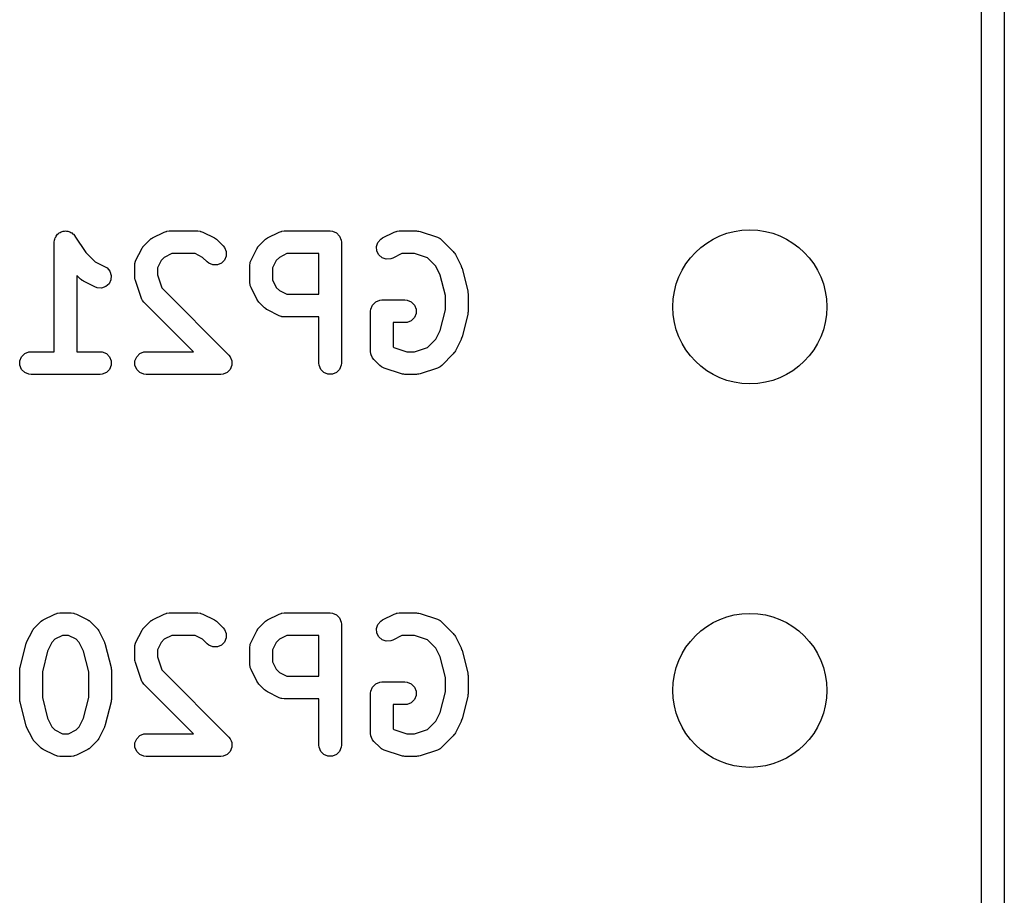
# Model space of a CAD drawing. Extents: x 101 to 222, y -128 to -44.
# Tile 12 of 23: x 213.45 to 219.97, y -88.61 to -82.81. Entities that reach past the tile are written whole.
import ezdxf

# ---------------------------------------------------------------- set-up
doc = ezdxf.new("R2010")
doc.units = 0
doc.layers.add('BLACK', color=7, linetype='CONTINUOUS')

msp = doc.modelspace()

# ---------------------------------------------------------------- linework, layer by layer
at = {"layer": 'BLACK', "linetype": 'CONTINUOUS'}
for p, q in [((219.96625, -50.32375), (219.96625, -101.32375)), ((219.81625, -101.24875), (219.81625, -53.06575)), ((213.697319, -84.232957), (213.703433, -84.22888)), ((213.703433, -84.22888), (213.708629, -84.223685)), ((213.708629, -84.223685), (213.715489, -84.220843)), ((213.715489, -84.220843), (213.721668, -84.216724)), ((213.721668, -84.216724), (213.728876, -84.215297)), ((213.728876, -84.215297), (213.735665, -84.212486)), ((213.735665, -84.212486), (213.743091, -84.212486)), ((213.743091, -84.212486), (213.750375, -84.211045)), ((213.750375, -84.211045), (213.75758, -84.212486)), ((213.75758, -84.212486), (213.764929, -84.212486)), ((213.764929, -84.212486), (213.771789, -84.215327)), ((213.771789, -84.215327), (213.77907, -84.216784)), ((213.77907, -84.216784), (213.785175, -84.220872)), ((213.785175, -84.220872), (213.791965, -84.223685)), ((213.791965, -84.223685), (213.797215, -84.228935)), ((213.797215, -84.228935), (213.803385, -84.233067)), ((214.32628, -84.257058), (214.402471, -84.218963)), ((214.402471, -84.218963), (214.416203, -84.213708)), ((214.416203, -84.213708), (214.41889, -84.213517)), ((214.41889, -84.213517), (214.42138, -84.212486)), ((214.42138, -84.212486), (214.436012, -84.211045)), ((214.436012, -84.211045), (214.626488, -84.211045)), ((214.626488, -84.211045), (214.64112, -84.212486)), ((214.64112, -84.212486), (214.643609, -84.213517)), ((214.643609, -84.213517), (214.646297, -84.213708)), ((214.646297, -84.213708), (214.660029, -84.218963)), ((214.660029, -84.218963), (214.736219, -84.257058)), ((215.088185, -84.257058), (215.164375, -84.218963)), ((215.164375, -84.218963), (215.178107, -84.213708)), ((215.178107, -84.213708), (215.180794, -84.213517)), ((215.180794, -84.213517), (215.183284, -84.212486)), ((215.183284, -84.212486), (215.197916, -84.211045)), ((215.197916, -84.211045), (215.502678, -84.211045)), ((215.502678, -84.211045), (215.51731, -84.212486)), ((215.51731, -84.212486), (215.544346, -84.223685)), ((215.544346, -84.223685), (215.565038, -84.244377)), ((215.85009, -84.257058), (215.92628, -84.218963)), ((215.92628, -84.218963), (215.940012, -84.213708)), ((215.940012, -84.213708), (215.942699, -84.213517)), ((215.942699, -84.213517), (215.945189, -84.212486)), ((215.945189, -84.212486), (215.959821, -84.211045)), ((215.959821, -84.211045), (216.074107, -84.211045)), ((216.074107, -84.211045), (216.081512, -84.211774)), ((216.081512, -84.211774), (216.083487, -84.211634)), ((216.083487, -84.211634), (216.086084, -84.212224)), ((216.086084, -84.212224), (216.088739, -84.212486)), ((216.088739, -84.212486), (216.09057, -84.213244)), ((216.09057, -84.213244), (216.097824, -84.214894)), ((216.097824, -84.214894), (216.21211, -84.252989)), ((213.675297, -84.285967), (213.675312, -84.285891)), ((213.675302, -84.285992), (213.675297, -84.285967)), ((213.675297, -84.286045), (213.675302, -84.285992)), ((213.675297, -85.011045), (213.675297, -84.286045)), ((213.675312, -84.285891), (213.676738, -84.271413)), ((213.676738, -84.271413), (213.679579, -84.264552)), ((213.679579, -84.264552), (213.681036, -84.257272)), ((213.681036, -84.257272), (213.685124, -84.251166)), ((213.685124, -84.251166), (213.687937, -84.244377)), ((213.687937, -84.244377), (213.693187, -84.239126)), ((213.693187, -84.239126), (213.697319, -84.232957)), ((213.803385, -84.233067), (213.812605, -84.244325)), ((213.812605, -84.244325), (213.812657, -84.244377)), ((213.812657, -84.244377), (213.812666, -84.244399)), ((213.812666, -84.244399), (213.812701, -84.244442)), ((213.812701, -84.244442), (213.884773, -84.35255)), ((214.268693, -84.309202), (214.306788, -84.271107)), ((214.306788, -84.271107), (214.312537, -84.266388)), ((214.312537, -84.266388), (214.313837, -84.26489)), ((214.313837, -84.26489), (214.316096, -84.263468)), ((214.316096, -84.263468), (214.318153, -84.26178)), ((214.318153, -84.26178), (214.31998, -84.261022)), ((214.31998, -84.261022), (214.32628, -84.257058)), ((214.736219, -84.257058), (214.742515, -84.261021)), ((214.742515, -84.261021), (214.744345, -84.261779)), ((214.744345, -84.261779), (214.746403, -84.263468)), ((214.746403, -84.263468), (214.748662, -84.26489)), ((214.748662, -84.26489), (214.749961, -84.266388)), ((214.749961, -84.266388), (214.75571, -84.271106)), ((214.75571, -84.271106), (214.793806, -84.309201)), ((215.030598, -84.309202), (215.068693, -84.271107)), ((215.068693, -84.271107), (215.074442, -84.266388)), ((215.074442, -84.266388), (215.075742, -84.26489)), ((215.075742, -84.26489), (215.078001, -84.263468)), ((215.078001, -84.263468), (215.080058, -84.26178)), ((215.080058, -84.26178), (215.081885, -84.261022)), ((215.081885, -84.261022), (215.088185, -84.257058)), ((215.565038, -84.244377), (215.576237, -84.271413)), ((215.576237, -84.271413), (215.577678, -84.286045)), ((215.577678, -84.286045), (215.577678, -85.086045)), ((215.80922, -84.314759), (215.818474, -84.286998)), ((215.818474, -84.286998), (215.837647, -84.26489)), ((215.837647, -84.26489), (215.85009, -84.257058)), ((216.21211, -84.252989), (216.225535, -84.258983)), ((216.225535, -84.258983), (216.22757, -84.260748)), ((216.22757, -84.260748), (216.230061, -84.26178)), ((216.230061, -84.26178), (216.241426, -84.271107)), ((216.241426, -84.271107), (216.317616, -84.347297)), ((213.884773, -84.35255), (213.947105, -84.414881)), ((214.216549, -84.404885), (214.254644, -84.328694)), ((214.254644, -84.328694), (214.258608, -84.322394)), ((214.258608, -84.322394), (214.259366, -84.320567)), ((214.259366, -84.320567), (214.261054, -84.31851)), ((214.261054, -84.31851), (214.262476, -84.316251)), ((214.262476, -84.316251), (214.263974, -84.314951)), ((214.263974, -84.314951), (214.268693, -84.309202)), ((214.453717, -84.361045), (214.404247, -84.385779)), ((214.608783, -84.361045), (214.453717, -84.361045)), ((214.658251, -84.385779), (214.608783, -84.361045)), ((214.793806, -84.309201), (214.803134, -84.320566)), ((214.803134, -84.320566), (214.814333, -84.347602)), ((214.814333, -84.347602), (214.814333, -84.376865)), ((214.978453, -84.404885), (215.016549, -84.328694)), ((215.016549, -84.328694), (215.020512, -84.322397)), ((215.020512, -84.322397), (215.021271, -84.320567)), ((215.021271, -84.320567), (215.022962, -84.318505)), ((215.022962, -84.318505), (215.024382, -84.316251)), ((215.024382, -84.316251), (215.025877, -84.314954)), ((215.025877, -84.314954), (215.030598, -84.309202)), ((215.215621, -84.361045), (215.166153, -84.385779)), ((215.427678, -84.361045), (215.215621, -84.361045)), ((215.427678, -84.630092), (215.427678, -84.361045)), ((215.811294, -84.343949), (215.80922, -84.314759)), ((215.824381, -84.370124), (215.811294, -84.343949)), ((215.977526, -84.361045), (215.917172, -84.391222)), ((216.061937, -84.361045), (215.977526, -84.361045)), ((216.147879, -84.389692), (216.061937, -84.361045)), ((216.317616, -84.347297), (216.322336, -84.353047)), ((216.322336, -84.353047), (216.323833, -84.354346)), ((216.323833, -84.354346), (216.325252, -84.3566)), ((216.325252, -84.3566), (216.326944, -84.358662)), ((216.326944, -84.358662), (216.327702, -84.360494)), ((216.327702, -84.360494), (216.331665, -84.366789)), ((213.947105, -84.414881), (214.01241, -84.447534)), ((214.208631, -84.438426), (214.210072, -84.423794)), ((214.210072, -84.423794), (214.211103, -84.421304)), ((214.211103, -84.421304), (214.211294, -84.418617)), ((214.211294, -84.418617), (214.216549, -84.404885)), ((214.383365, -84.406661), (214.358631, -84.45613)), ((214.404247, -84.385779), (214.383365, -84.406661)), ((214.687742, -84.415269), (214.658251, -84.385779)), ((214.699107, -84.424596), (214.687742, -84.415269)), ((214.726143, -84.435794), (214.699107, -84.424596)), ((214.782442, -84.424595), (214.755406, -84.435794)), ((214.803135, -84.403902), (214.782442, -84.424595)), ((214.814333, -84.376865), (214.803135, -84.403902)), ((214.970535, -84.438426), (214.971976, -84.423794)), ((214.971976, -84.423794), (214.973006, -84.421305)), ((214.973006, -84.421305), (214.973198, -84.418616)), ((214.973198, -84.418616), (214.978453, -84.404885)), ((215.14527, -84.406661), (215.120535, -84.456131)), ((215.166153, -84.385779), (215.14527, -84.406661)), ((215.846489, -84.389297), (215.824381, -84.370124)), ((215.87425, -84.398551), (215.846489, -84.389297)), ((215.90344, -84.396477), (215.87425, -84.398551)), ((215.917172, -84.391222), (215.90344, -84.396477)), ((216.202943, -84.444756), (216.147879, -84.389692)), ((216.331665, -84.366789), (216.36976, -84.44298)), ((214.01241, -84.447534), (214.024853, -84.455366)), ((214.024853, -84.455366), (214.044026, -84.477474)), ((214.044026, -84.477474), (214.05328, -84.505235)), ((214.208631, -84.514616), (214.208631, -84.438426)), ((214.358631, -84.45613), (214.358631, -84.502446)), ((214.755406, -84.435794), (214.726143, -84.435794)), ((214.970535, -84.552711), (214.970535, -84.438426)), ((215.120535, -84.456131), (215.120535, -84.535005)), ((216.231913, -84.502695), (216.202943, -84.444756)), ((216.36976, -84.44298), (216.370169, -84.444049)), ((216.370169, -84.444049), (216.370492, -84.444485)), ((216.370492, -84.444485), (216.37269, -84.450636)), ((216.37269, -84.450636), (216.375015, -84.456712)), ((216.375015, -84.456712), (216.375053, -84.45725)), ((216.375053, -84.45725), (216.375439, -84.45833)), ((216.375439, -84.45833), (216.413535, -84.610712)), ((213.849645, -84.529554), (213.825297, -84.505205)), ((213.825297, -84.505205), (213.825297, -85.011045)), ((213.855394, -84.534272), (213.849645, -84.529554)), ((213.856694, -84.535771), (213.855394, -84.534272)), ((213.858953, -84.537192), (213.856694, -84.535771)), ((213.86101, -84.538881), (213.858953, -84.537192)), ((213.862837, -84.539638), (213.86101, -84.538881)), ((213.869137, -84.543603), (213.862837, -84.539638)), ((213.945328, -84.581698), (213.869137, -84.543603)), ((214.051206, -84.534425), (214.038119, -84.5606)), ((214.05328, -84.505235), (214.051206, -84.534425)), ((214.20936, -84.522021), (214.208631, -84.514616)), ((214.20922, -84.523996), (214.20936, -84.522021)), ((214.20981, -84.526593), (214.20922, -84.523996)), ((214.210072, -84.529248), (214.20981, -84.526593)), ((214.21083, -84.531079), (214.210072, -84.529248)), ((214.21248, -84.538333), (214.21083, -84.531079)), ((214.250575, -84.652619), (214.21248, -84.538333)), ((214.358631, -84.502446), (214.387278, -84.588388)), ((214.971976, -84.567343), (214.970535, -84.552711)), ((215.120535, -84.535005), (215.14527, -84.584475)), ((216.265774, -84.638137), (216.231913, -84.502695)), ((213.95906, -84.586953), (213.945328, -84.581698)), ((213.98825, -84.589027), (213.95906, -84.586953)), ((214.016011, -84.579773), (213.98825, -84.589027)), ((214.038119, -84.5606), (214.016011, -84.579773)), ((214.387278, -84.588388), (214.831902, -85.033012)), ((214.973006, -84.569831), (214.971976, -84.567343)), ((214.973198, -84.572521), (214.973006, -84.569831)), ((214.978453, -84.586252), (214.973198, -84.572521)), ((215.016549, -84.662443), (214.978453, -84.586252)), ((215.14527, -84.584475), (215.166153, -84.605358)), ((215.166153, -84.605358), (215.215621, -84.630092)), ((216.413535, -84.610712), (216.41391, -84.613248)), ((216.41391, -84.613248), (216.414333, -84.61427)), ((216.414333, -84.61427), (216.414875, -84.619782)), ((216.414875, -84.619782), (216.415685, -84.625256)), ((214.256569, -84.666044), (214.250575, -84.652619)), ((214.258334, -84.668079), (214.256569, -84.666044)), ((214.259366, -84.67057), (214.258334, -84.668079)), ((214.268693, -84.681935), (214.259366, -84.67057)), ((214.597803, -85.011045), (214.268693, -84.681935)), ((215.020512, -84.668739), (215.016549, -84.662443)), ((215.021271, -84.67057), (215.020512, -84.668739)), ((215.022962, -84.672631), (215.021271, -84.67057)), ((215.024382, -84.674886), (215.022962, -84.672631)), ((215.025877, -84.676182), (215.024382, -84.674886)), ((215.030598, -84.681935), (215.025877, -84.676182)), ((215.068693, -84.72003), (215.030598, -84.681935)), ((215.215621, -84.630092), (215.427678, -84.630092)), ((215.783175, -84.70152), (215.803867, -84.680828)), ((215.803867, -84.680828), (215.830903, -84.669629)), ((215.830903, -84.669629), (215.845535, -84.668188)), ((215.845535, -84.668188), (215.997916, -84.668188)), ((215.997916, -84.668188), (216.012548, -84.669629)), ((216.012548, -84.669629), (216.039584, -84.680828)), ((216.039584, -84.680828), (216.060276, -84.70152)), ((216.265774, -84.733952), (216.265774, -84.638137)), ((216.415685, -84.625256), (216.415522, -84.626348)), ((216.415522, -84.626348), (216.415774, -84.628902)), ((216.415774, -84.628902), (216.415774, -84.743188)), ((215.074442, -84.724748), (215.068693, -84.72003)), ((215.075742, -84.726247), (215.074442, -84.724748)), ((215.078001, -84.727668), (215.075742, -84.726247)), ((215.080058, -84.729357), (215.078001, -84.727668)), ((215.081885, -84.730114), (215.080058, -84.729357)), ((215.088185, -84.734079), (215.081885, -84.730114)), ((215.164375, -84.772174), (215.088185, -84.734079)), ((215.770535, -84.743188), (215.771976, -84.728556)), ((215.770535, -85.009854), (215.770535, -84.743188)), ((215.771976, -84.728556), (215.783175, -84.70152)), ((216.060276, -84.70152), (216.071475, -84.728556)), ((216.071475, -84.728556), (216.071475, -84.75782)), ((216.231913, -84.869393), (216.265774, -84.733952)), ((216.414875, -84.752307), (216.414333, -84.75782)), ((216.415685, -84.746834), (216.414875, -84.752307)), ((216.415774, -84.743188), (216.415522, -84.745741)), ((216.415522, -84.745741), (216.415685, -84.746834)), ((215.178107, -84.777429), (215.164375, -84.772174)), ((215.180794, -84.777619), (215.178107, -84.777429)), ((215.183284, -84.778651), (215.180794, -84.777619)), ((215.197916, -84.780092), (215.183284, -84.778651)), ((215.427678, -84.780092), (215.197916, -84.780092)), ((215.427678, -85.086045), (215.427678, -84.780092)), ((215.997916, -84.818188), (215.920535, -84.818188)), ((215.920535, -84.818188), (215.920535, -84.978788)), ((216.012548, -84.816747), (215.997916, -84.818188)), ((216.039584, -84.805548), (216.012548, -84.816747)), ((216.060276, -84.784856), (216.039584, -84.805548)), ((216.071475, -84.75782), (216.060276, -84.784856)), ((216.413535, -84.761378), (216.375439, -84.91376)), ((216.41391, -84.758841), (216.413535, -84.761378)), ((216.414333, -84.75782), (216.41391, -84.758841)), ((216.202943, -84.927332), (216.231913, -84.869393)), ((216.147878, -84.982398), (216.202943, -84.927332)), ((216.36976, -84.92911), (216.331665, -85.0053)), ((216.370169, -84.92804), (216.36976, -84.92911)), ((216.370492, -84.927605), (216.370169, -84.92804)), ((216.37269, -84.921453), (216.370492, -84.927605)), ((216.375015, -84.915378), (216.37269, -84.921453)), ((216.375053, -84.914839), (216.375015, -84.915378)), ((216.375439, -84.91376), (216.375053, -84.914839)), ((213.480058, -85.023685), (213.507094, -85.012486)), ((213.507094, -85.012486), (213.521726, -85.011045)), ((213.521726, -85.011045), (213.675297, -85.011045)), ((213.825297, -85.011045), (213.978869, -85.011045)), ((213.978869, -85.011045), (213.993501, -85.012486)), ((213.993501, -85.012486), (214.020537, -85.023685)), ((214.241963, -85.023685), (214.268999, -85.012486)), ((214.268999, -85.012486), (214.283631, -85.011045)), ((214.283631, -85.011045), (214.597803, -85.011045)), ((215.771976, -85.024486), (215.770535, -85.009854)), ((215.920535, -84.978788), (215.924145, -84.982398)), ((215.924145, -84.982398), (216.010086, -85.011045)), ((216.010086, -85.011045), (216.061937, -85.011045)), ((216.061937, -85.011045), (216.147878, -84.982398)), ((216.326944, -85.013426), (216.325254, -85.015484)), ((216.327701, -85.011596), (216.326944, -85.013426)), ((216.331665, -85.0053), (216.327701, -85.011596)), ((213.448167, -85.071413), (213.459366, -85.044377)), ((213.448167, -85.100677), (213.448167, -85.071413)), ((213.459366, -85.044377), (213.480058, -85.023685)), ((214.020537, -85.023685), (214.041229, -85.044377)), ((214.041229, -85.044377), (214.052428, -85.071413)), ((214.052428, -85.071413), (214.052428, -85.100677)), ((214.210072, -85.071413), (214.221271, -85.044377)), ((214.210072, -85.100677), (214.210072, -85.071413)), ((214.221271, -85.044377), (214.241963, -85.023685)), ((214.831902, -85.033012), (214.84123, -85.044377)), ((214.84123, -85.044377), (214.852428, -85.071414)), ((214.852428, -85.071414), (214.852428, -85.100677)), ((215.774678, -85.031009), (215.771976, -85.024486)), ((215.783175, -85.051522), (215.774678, -85.031009)), ((215.792502, -85.062887), (215.783175, -85.051522)), ((215.830598, -85.100983), (215.792502, -85.062887)), ((216.317617, -85.024791), (216.241426, -85.100983)), ((216.322334, -85.019042), (216.317617, -85.024791)), ((216.323833, -85.017743), (216.322334, -85.019042)), ((216.325254, -85.015484), (216.323833, -85.017743)), ((213.459366, -85.127713), (213.448167, -85.100677)), ((213.480058, -85.148405), (213.459366, -85.127713)), ((214.041229, -85.127713), (214.020537, -85.148405)), ((214.052428, -85.100677), (214.041229, -85.127713)), ((214.221271, -85.127713), (214.210072, -85.100677)), ((214.241963, -85.148405), (214.221271, -85.127713)), ((214.84123, -85.127713), (214.820537, -85.148406)), ((214.852428, -85.100677), (214.84123, -85.127713)), ((215.429119, -85.100677), (215.427678, -85.086045)), ((215.440318, -85.127713), (215.429119, -85.100677)), ((215.46101, -85.148405), (215.440318, -85.127713)), ((215.565038, -85.127713), (215.544346, -85.148405)), ((215.576237, -85.100677), (215.565038, -85.127713)), ((215.577678, -85.086045), (215.576237, -85.100677)), ((215.841963, -85.110311), (215.830598, -85.100983)), ((215.844453, -85.111342), (215.841963, -85.110311)), ((215.846488, -85.113107), (215.844453, -85.111342)), ((215.859914, -85.119101), (215.846488, -85.113107)), ((215.974199, -85.157196), (215.859914, -85.119101)), ((216.21211, -85.119101), (216.097824, -85.157196)), ((216.225535, -85.113107), (216.21211, -85.119101)), ((216.22757, -85.111341), (216.225535, -85.113107)), ((216.230061, -85.11031), (216.22757, -85.111341)), ((216.241426, -85.100983), (216.230061, -85.11031)), ((213.507094, -85.159604), (213.480058, -85.148405)), ((213.521726, -85.161045), (213.507094, -85.159604)), ((213.978869, -85.161045), (213.521726, -85.161045)), ((213.993501, -85.159604), (213.978869, -85.161045)), ((214.020537, -85.148405), (213.993501, -85.159604)), ((214.268999, -85.159604), (214.241963, -85.148405)), ((214.283631, -85.161045), (214.268999, -85.159604)), ((214.778869, -85.161045), (214.283631, -85.161045)), ((214.793501, -85.159604), (214.778869, -85.161045)), ((214.820537, -85.148406), (214.793501, -85.159604)), ((215.488046, -85.159604), (215.46101, -85.148405)), ((215.51731, -85.159604), (215.488046, -85.159604)), ((215.544346, -85.148405), (215.51731, -85.159604)), ((215.981452, -85.158845), (215.974199, -85.157196)), ((215.983284, -85.159604), (215.981452, -85.158845)), ((215.985938, -85.159865), (215.983284, -85.159604)), ((215.988536, -85.160456), (215.985938, -85.159865)), ((215.99051, -85.160315), (215.988536, -85.160456)), ((215.997916, -85.161045), (215.99051, -85.160315)), ((216.074107, -85.161045), (215.997916, -85.161045)), ((216.081512, -85.160315), (216.074107, -85.161045)), ((216.083487, -85.160456), (216.081512, -85.160315)), ((216.086084, -85.159865), (216.083487, -85.160456)), ((216.088739, -85.159604), (216.086084, -85.159865)), ((216.09057, -85.158845), (216.088739, -85.159604)), ((216.097824, -85.157196), (216.09057, -85.158845)), ((213.60247, -86.787058), (213.678661, -86.748963)), ((213.678661, -86.748963), (213.692393, -86.743708)), ((213.692393, -86.743708), (213.69508, -86.743517)), ((213.69508, -86.743517), (213.69757, -86.742486)), ((213.69757, -86.742486), (213.712202, -86.741045)), ((213.712202, -86.741045), (213.788392, -86.741045)), ((213.788392, -86.741045), (213.803024, -86.742486)), ((213.803024, -86.742486), (213.805513, -86.743517)), ((213.805513, -86.743517), (213.808201, -86.743708)), ((213.808201, -86.743708), (213.821933, -86.748963)), ((213.821933, -86.748963), (213.898124, -86.787058)), ((214.32628, -86.787058), (214.402471, -86.748963)), ((214.402471, -86.748963), (214.416203, -86.743708)), ((214.416203, -86.743708), (214.41889, -86.743517)), ((214.41889, -86.743517), (214.42138, -86.742486)), ((214.42138, -86.742486), (214.436012, -86.741045)), ((214.436012, -86.741045), (214.626488, -86.741045)), ((214.626488, -86.741045), (214.64112, -86.742486)), ((214.64112, -86.742486), (214.643609, -86.743517)), ((214.643609, -86.743517), (214.646297, -86.743708)), ((214.646297, -86.743708), (214.660029, -86.748963)), ((214.660029, -86.748963), (214.736219, -86.787058)), ((215.088185, -86.787058), (215.164375, -86.748963)), ((215.164375, -86.748963), (215.178107, -86.743708)), ((215.178107, -86.743708), (215.180794, -86.743517)), ((215.180794, -86.743517), (215.183284, -86.742486)), ((215.183284, -86.742486), (215.197916, -86.741045)), ((215.197916, -86.741045), (215.502678, -86.741045)), ((215.502678, -86.741045), (215.51731, -86.742486)), ((215.51731, -86.742486), (215.544346, -86.753685)), ((215.544346, -86.753685), (215.565038, -86.774377)), ((215.565038, -86.774377), (215.576237, -86.801413)), ((215.85009, -86.787058), (215.92628, -86.748963)), ((215.92628, -86.748963), (215.940012, -86.743708)), ((215.940012, -86.743708), (215.942699, -86.743517)), ((215.942699, -86.743517), (215.945189, -86.742486)), ((215.945189, -86.742486), (215.959821, -86.741045)), ((215.959821, -86.741045), (216.074107, -86.741045)), ((216.074107, -86.741045), (216.081512, -86.741774)), ((216.081512, -86.741774), (216.083487, -86.741634)), ((216.083487, -86.741634), (216.086084, -86.742224)), ((216.086084, -86.742224), (216.088739, -86.742486)), ((216.088739, -86.742486), (216.09057, -86.743244)), ((216.09057, -86.743244), (216.097824, -86.744894)), ((216.097824, -86.744894), (216.21211, -86.782989)), ((213.540164, -86.844951), (213.544883, -86.839202)), ((213.544883, -86.839202), (213.582978, -86.801107)), ((213.582978, -86.801107), (213.588727, -86.796388)), ((213.588727, -86.796388), (213.590027, -86.79489)), ((213.590027, -86.79489), (213.592286, -86.793468)), ((213.592286, -86.793468), (213.594343, -86.79178)), ((213.594343, -86.79178), (213.59617, -86.791022)), ((213.59617, -86.791022), (213.60247, -86.787058)), ((213.898124, -86.787058), (213.904423, -86.791022)), ((213.904423, -86.791022), (213.906251, -86.79178)), ((213.906251, -86.79178), (213.908307, -86.793468)), ((213.908307, -86.793468), (213.910567, -86.79489)), ((213.910567, -86.79489), (213.911866, -86.796388)), ((213.911866, -86.796388), (213.917616, -86.801107)), ((213.917616, -86.801107), (213.955711, -86.839202)), ((213.955711, -86.839202), (213.960429, -86.844951)), ((214.263974, -86.844951), (214.268693, -86.839202)), ((214.268693, -86.839202), (214.306788, -86.801107)), ((214.306788, -86.801107), (214.312537, -86.796388)), ((214.312537, -86.796388), (214.313837, -86.79489)), ((214.313837, -86.79489), (214.316096, -86.793468)), ((214.316096, -86.793468), (214.318153, -86.79178)), ((214.318153, -86.79178), (214.31998, -86.791022)), ((214.31998, -86.791022), (214.32628, -86.787058)), ((214.736219, -86.787058), (214.742515, -86.791021)), ((214.742515, -86.791021), (214.744345, -86.791779)), ((214.744345, -86.791779), (214.746403, -86.793468)), ((214.746403, -86.793468), (214.748662, -86.79489)), ((214.748662, -86.79489), (214.749961, -86.796388)), ((214.749961, -86.796388), (214.75571, -86.801106)), ((214.75571, -86.801106), (214.793806, -86.839201)), ((214.793806, -86.839201), (214.803134, -86.850566)), ((215.025877, -86.844954), (215.030598, -86.839202)), ((215.030598, -86.839202), (215.068693, -86.801107)), ((215.068693, -86.801107), (215.074442, -86.796388)), ((215.074442, -86.796388), (215.075742, -86.79489)), ((215.075742, -86.79489), (215.078001, -86.793468)), ((215.078001, -86.793468), (215.080058, -86.79178)), ((215.080058, -86.79178), (215.081885, -86.791022)), ((215.081885, -86.791022), (215.088185, -86.787058)), ((215.576237, -86.801413), (215.577678, -86.816045)), ((215.577678, -86.816045), (215.577678, -87.616045)), ((215.80922, -86.844759), (215.818474, -86.816998)), ((215.818474, -86.816998), (215.837647, -86.79489)), ((215.837647, -86.79489), (215.85009, -86.787058)), ((216.21211, -86.782989), (216.225535, -86.788983)), ((216.225535, -86.788983), (216.22757, -86.790748)), ((216.22757, -86.790748), (216.230061, -86.79178)), ((216.230061, -86.79178), (216.241426, -86.801107)), ((216.241426, -86.801107), (216.317616, -86.877297)), ((213.492739, -86.934885), (213.530834, -86.858694)), ((213.530834, -86.858694), (213.534798, -86.852394)), ((213.534798, -86.852394), (213.535556, -86.850567)), ((213.535556, -86.850567), (213.537244, -86.84851)), ((213.537244, -86.84851), (213.538666, -86.846251)), ((213.538666, -86.846251), (213.540164, -86.844951)), ((213.729907, -86.891045), (213.680437, -86.915779)), ((213.770687, -86.891045), (213.729907, -86.891045)), ((213.820156, -86.915779), (213.770687, -86.891045)), ((213.960429, -86.844951), (213.961928, -86.846251)), ((213.961928, -86.846251), (213.963349, -86.84851)), ((213.963349, -86.84851), (213.965038, -86.850567)), ((213.965038, -86.850567), (213.965795, -86.852394)), ((213.965795, -86.852394), (213.96976, -86.858694)), ((213.96976, -86.858694), (214.007855, -86.934885)), ((214.216549, -86.934885), (214.254644, -86.858694)), ((214.254644, -86.858694), (214.258608, -86.852394)), ((214.258608, -86.852394), (214.259366, -86.850567)), ((214.259366, -86.850567), (214.261054, -86.84851)), ((214.261054, -86.84851), (214.262476, -86.846251)), ((214.262476, -86.846251), (214.263974, -86.844951)), ((214.453717, -86.891045), (214.404247, -86.915779)), ((214.608783, -86.891045), (214.453717, -86.891045)), ((214.658251, -86.915779), (214.608783, -86.891045)), ((214.803134, -86.850566), (214.814333, -86.877602)), ((214.814333, -86.877602), (214.814333, -86.906865)), ((214.978453, -86.934885), (215.016549, -86.858694)), ((215.016549, -86.858694), (215.020512, -86.852397)), ((215.020512, -86.852397), (215.021271, -86.850567)), ((215.021271, -86.850567), (215.022962, -86.848505)), ((215.022962, -86.848505), (215.024382, -86.846251)), ((215.024382, -86.846251), (215.025877, -86.844954)), ((215.215621, -86.891045), (215.166153, -86.915779)), ((215.427678, -86.891045), (215.215621, -86.891045)), ((215.427678, -87.160092), (215.427678, -86.891045)), ((215.811294, -86.873949), (215.80922, -86.844759)), ((215.824381, -86.900124), (215.811294, -86.873949)), ((215.846489, -86.919297), (215.824381, -86.900124)), ((215.977526, -86.891045), (215.917172, -86.921222)), ((216.061937, -86.891045), (215.977526, -86.891045)), ((216.147879, -86.919692), (216.061937, -86.891045)), ((216.317616, -86.877297), (216.322336, -86.883047)), ((216.322336, -86.883047), (216.323833, -86.884346)), ((216.323833, -86.884346), (216.325252, -86.8866)), ((216.325252, -86.8866), (216.326944, -86.888662)), ((216.326944, -86.888662), (216.327702, -86.890494)), ((216.327702, -86.890494), (216.331665, -86.896789)), ((216.331665, -86.896789), (216.36976, -86.97298)), ((213.448965, -87.102617), (213.48706, -86.950236)), ((213.48706, -86.950236), (213.487445, -86.949156)), ((213.487445, -86.949156), (213.487484, -86.948617)), ((213.487484, -86.948617), (213.489811, -86.942535)), ((213.489811, -86.942535), (213.492007, -86.93639)), ((213.492007, -86.93639), (213.492329, -86.935954)), ((213.492329, -86.935954), (213.492739, -86.934885)), ((213.659555, -86.936661), (213.630585, -86.994601)), ((213.680437, -86.915779), (213.659555, -86.936661)), ((213.841038, -86.936661), (213.820156, -86.915779)), ((213.870008, -86.9946), (213.841038, -86.936661)), ((214.007855, -86.934885), (214.008264, -86.935954)), ((214.008264, -86.935954), (214.008587, -86.93639)), ((214.008587, -86.93639), (214.010785, -86.942541)), ((214.010785, -86.942541), (214.01311, -86.948617)), ((214.01311, -86.948617), (214.013148, -86.949155)), ((214.013148, -86.949155), (214.013534, -86.950235)), ((214.013534, -86.950235), (214.05163, -87.102617)), ((214.208631, -86.968426), (214.210072, -86.953794)), ((214.208631, -87.044616), (214.208631, -86.968426)), ((214.210072, -86.953794), (214.211103, -86.951304)), ((214.211103, -86.951304), (214.211294, -86.948617)), ((214.211294, -86.948617), (214.216549, -86.934885)), ((214.383365, -86.936661), (214.358631, -86.98613)), ((214.404247, -86.915779), (214.383365, -86.936661)), ((214.687742, -86.945269), (214.658251, -86.915779)), ((214.699107, -86.954596), (214.687742, -86.945269)), ((214.726143, -86.965794), (214.699107, -86.954596)), ((214.755406, -86.965794), (214.726143, -86.965794)), ((214.782442, -86.954595), (214.755406, -86.965794)), ((214.803135, -86.933902), (214.782442, -86.954595)), ((214.814333, -86.906865), (214.803135, -86.933902)), ((214.970535, -86.968426), (214.971976, -86.953794)), ((214.970535, -87.082711), (214.970535, -86.968426)), ((214.971976, -86.953794), (214.973006, -86.951305)), ((214.973006, -86.951305), (214.973198, -86.948616)), ((214.973198, -86.948616), (214.978453, -86.934885)), ((215.14527, -86.936661), (215.120535, -86.986131)), ((215.166153, -86.915779), (215.14527, -86.936661)), ((215.87425, -86.928551), (215.846489, -86.919297)), ((215.90344, -86.926477), (215.87425, -86.928551)), ((215.917172, -86.921222), (215.90344, -86.926477)), ((216.202943, -86.974756), (216.147879, -86.919692)), ((213.630585, -86.994601), (213.596726, -87.13004)), ((213.903869, -87.130042), (213.870008, -86.9946)), ((214.358631, -86.98613), (214.358631, -87.032446)), ((214.358631, -87.032446), (214.387278, -87.118388)), ((215.120535, -86.986131), (215.120535, -87.065005)), ((216.231913, -87.032695), (216.202943, -86.974756)), ((216.265774, -87.168137), (216.231913, -87.032695)), ((216.36976, -86.97298), (216.370169, -86.974049)), ((216.370169, -86.974049), (216.370492, -86.974485)), ((216.370492, -86.974485), (216.37269, -86.980636)), ((216.37269, -86.980636), (216.375015, -86.986712)), ((216.375015, -86.986712), (216.375053, -86.98725)), ((216.375053, -86.98725), (216.375439, -86.98833)), ((216.375439, -86.98833), (216.413535, -87.140712)), ((214.20936, -87.052021), (214.208631, -87.044616)), ((214.20922, -87.053996), (214.20936, -87.052021)), ((214.20981, -87.056593), (214.20922, -87.053996)), ((214.210072, -87.059248), (214.20981, -87.056593)), ((214.21083, -87.061079), (214.210072, -87.059248)), ((214.21248, -87.068333), (214.21083, -87.061079)), ((214.250575, -87.182619), (214.21248, -87.068333)), ((214.971976, -87.097343), (214.970535, -87.082711)), ((214.973006, -87.099831), (214.971976, -87.097343)), ((214.973198, -87.102521), (214.973006, -87.099831)), ((215.120535, -87.065005), (215.14527, -87.114475)), ((213.446726, -87.120807), (213.446977, -87.118253)), ((213.446726, -87.311283), (213.446726, -87.120807)), ((213.446815, -87.117162), (213.447623, -87.111689)), ((213.446977, -87.118253), (213.446815, -87.117162)), ((213.447623, -87.111689), (213.448167, -87.106175)), ((213.448167, -87.106175), (213.44859, -87.105153)), ((213.44859, -87.105153), (213.448965, -87.102617)), ((213.596726, -87.13004), (213.596726, -87.302049)), ((213.903869, -87.302047), (213.903869, -87.130042)), ((214.05163, -87.102617), (214.052005, -87.105153)), ((214.052005, -87.105153), (214.052428, -87.106175)), ((214.052428, -87.106175), (214.05297, -87.111687)), ((214.05297, -87.111687), (214.05378, -87.117161)), ((214.05378, -87.117161), (214.053617, -87.118253)), ((214.053617, -87.118253), (214.053869, -87.120807)), ((214.053869, -87.120807), (214.053869, -87.311283)), ((214.387278, -87.118388), (214.831902, -87.563012)), ((214.978453, -87.116252), (214.973198, -87.102521)), ((215.016549, -87.192443), (214.978453, -87.116252)), ((215.14527, -87.114475), (215.166153, -87.135358)), ((215.166153, -87.135358), (215.215621, -87.160092)), ((215.215621, -87.160092), (215.427678, -87.160092)), ((216.413535, -87.140712), (216.41391, -87.143248)), ((216.41391, -87.143248), (216.414333, -87.14427)), ((216.414333, -87.14427), (216.414875, -87.149782)), ((216.414875, -87.149782), (216.415685, -87.155256)), ((216.415685, -87.155256), (216.415522, -87.156348)), ((216.415522, -87.156348), (216.415774, -87.158902)), ((216.415774, -87.158902), (216.415774, -87.273188)), ((214.256569, -87.196044), (214.250575, -87.182619)), ((214.258334, -87.198079), (214.256569, -87.196044)), ((214.259366, -87.20057), (214.258334, -87.198079)), ((214.268693, -87.211935), (214.259366, -87.20057)), ((214.597803, -87.541045), (214.268693, -87.211935)), ((215.020512, -87.198739), (215.016549, -87.192443)), ((215.021271, -87.20057), (215.020512, -87.198739)), ((215.022962, -87.202631), (215.021271, -87.20057)), ((215.024382, -87.204886), (215.022962, -87.202631)), ((215.025877, -87.206182), (215.024382, -87.204886)), ((215.030598, -87.211935), (215.025877, -87.206182)), ((215.068693, -87.25003), (215.030598, -87.211935)), ((215.783175, -87.23152), (215.803867, -87.210828)), ((215.803867, -87.210828), (215.830903, -87.199629)), ((215.830903, -87.199629), (215.845535, -87.198188)), ((215.845535, -87.198188), (215.997916, -87.198188)), ((215.997916, -87.198188), (216.012548, -87.199629)), ((216.012548, -87.199629), (216.039584, -87.210828)), ((216.039584, -87.210828), (216.060276, -87.23152)), ((216.265774, -87.263952), (216.265774, -87.168137)), ((215.074442, -87.254748), (215.068693, -87.25003)), ((215.075742, -87.256247), (215.074442, -87.254748)), ((215.078001, -87.257668), (215.075742, -87.256247)), ((215.080058, -87.259357), (215.078001, -87.257668)), ((215.081885, -87.260114), (215.080058, -87.259357)), ((215.088185, -87.264079), (215.081885, -87.260114)), ((215.164375, -87.302174), (215.088185, -87.264079)), ((215.770535, -87.273188), (215.771976, -87.258556)), ((215.770535, -87.539854), (215.770535, -87.273188)), ((215.771976, -87.258556), (215.783175, -87.23152)), ((216.060276, -87.23152), (216.071475, -87.258556)), ((216.071475, -87.28782), (216.060276, -87.314856)), ((216.071475, -87.258556), (216.071475, -87.28782)), ((216.231913, -87.399393), (216.265774, -87.263952)), ((216.413535, -87.291378), (216.375439, -87.44376)), ((216.41391, -87.288841), (216.413535, -87.291378)), ((216.414333, -87.28782), (216.41391, -87.288841)), ((216.414875, -87.282307), (216.414333, -87.28782)), ((216.415685, -87.276834), (216.414875, -87.282307)), ((216.415774, -87.273188), (216.415522, -87.275741)), ((216.415522, -87.275741), (216.415685, -87.276834)), ((213.446977, -87.313836), (213.446726, -87.311283)), ((213.446815, -87.314928), (213.446977, -87.313836)), ((213.447623, -87.3204), (213.446815, -87.314928)), ((213.448167, -87.325915), (213.447623, -87.3204)), ((213.44859, -87.326936), (213.448167, -87.325915)), ((213.448965, -87.329473), (213.44859, -87.326936)), ((213.48706, -87.481854), (213.448965, -87.329473)), ((213.596726, -87.302049), (213.630585, -87.437488)), ((213.870008, -87.437488), (213.903869, -87.302047)), ((214.05163, -87.329473), (214.013534, -87.481855)), ((214.052005, -87.326936), (214.05163, -87.329473)), ((214.052428, -87.325915), (214.052005, -87.326936)), ((214.05297, -87.320402), (214.052428, -87.325915)), ((214.05378, -87.314929), (214.05297, -87.320402)), ((214.053869, -87.311283), (214.053617, -87.313836)), ((214.053617, -87.313836), (214.05378, -87.314929)), ((215.178107, -87.307429), (215.164375, -87.302174)), ((215.180794, -87.307619), (215.178107, -87.307429)), ((215.183284, -87.308651), (215.180794, -87.307619)), ((215.197916, -87.310092), (215.183284, -87.308651)), ((215.427678, -87.310092), (215.197916, -87.310092)), ((215.427678, -87.616045), (215.427678, -87.310092)), ((215.997916, -87.348188), (215.920535, -87.348188)), ((215.920535, -87.348188), (215.920535, -87.508788)), ((216.012548, -87.346747), (215.997916, -87.348188)), ((216.039584, -87.335548), (216.012548, -87.346747)), ((216.060276, -87.314856), (216.039584, -87.335548)), ((216.202943, -87.457332), (216.231913, -87.399393)), ((213.487445, -87.482933), (213.48706, -87.481854)), ((213.487484, -87.483473), (213.487445, -87.482933)), ((213.489811, -87.489554), (213.487484, -87.483473)), ((213.492007, -87.4957), (213.489811, -87.489554)), ((213.630585, -87.437488), (213.659555, -87.495427)), ((213.841038, -87.495427), (213.870008, -87.437488)), ((214.010785, -87.489548), (214.008587, -87.4957)), ((214.01311, -87.483473), (214.010785, -87.489548)), ((214.013148, -87.482934), (214.01311, -87.483473)), ((214.013534, -87.481855), (214.013148, -87.482934)), ((216.147878, -87.512398), (216.202943, -87.457332)), ((216.36976, -87.45911), (216.331665, -87.5353)), ((216.370169, -87.45804), (216.36976, -87.45911)), ((216.370492, -87.457605), (216.370169, -87.45804)), ((216.37269, -87.451453), (216.370492, -87.457605)), ((216.375015, -87.445378), (216.37269, -87.451453)), ((216.375053, -87.444839), (216.375015, -87.445378)), ((216.375439, -87.44376), (216.375053, -87.444839)), ((213.492329, -87.496135), (213.492007, -87.4957)), ((213.492739, -87.497205), (213.492329, -87.496135)), ((213.530834, -87.573395), (213.492739, -87.497205)), ((213.659555, -87.495427), (213.680438, -87.516311)), ((213.680438, -87.516311), (213.729907, -87.541045)), ((213.729907, -87.541045), (213.770687, -87.541045)), ((213.770687, -87.541045), (213.820155, -87.516311)), ((213.820155, -87.516311), (213.841038, -87.495427)), ((214.007855, -87.497205), (213.96976, -87.573395)), ((214.008264, -87.496135), (214.007855, -87.497205)), ((214.008587, -87.4957), (214.008264, -87.496135)), ((214.221271, -87.574377), (214.241963, -87.553685)), ((214.241963, -87.553685), (214.268999, -87.542486)), ((214.268999, -87.542486), (214.283631, -87.541045)), ((214.283631, -87.541045), (214.597803, -87.541045)), ((215.771976, -87.554486), (215.770535, -87.539854)), ((215.777125, -87.566916), (215.771976, -87.554486)), ((215.920535, -87.508788), (215.924145, -87.512398)), ((215.924145, -87.512398), (216.010086, -87.541045)), ((216.010086, -87.541045), (216.061937, -87.541045)), ((216.061937, -87.541045), (216.147878, -87.512398)), ((216.317617, -87.554791), (216.241426, -87.630983)), ((216.322334, -87.549042), (216.317617, -87.554791)), ((216.323833, -87.547743), (216.322334, -87.549042)), ((216.325254, -87.545484), (216.323833, -87.547743)), ((216.326944, -87.543426), (216.325254, -87.545484)), ((216.327701, -87.541596), (216.326944, -87.543426)), ((216.331665, -87.5353), (216.327701, -87.541596)), ((213.534797, -87.579691), (213.530834, -87.573395)), ((213.535555, -87.581521), (213.534797, -87.579691)), ((213.537244, -87.583579), (213.535555, -87.581521)), ((213.538666, -87.585838), (213.537244, -87.583579)), ((213.540164, -87.587137), (213.538666, -87.585838)), ((213.544882, -87.592886), (213.540164, -87.587137)), ((213.582977, -87.630982), (213.544882, -87.592886)), ((213.955712, -87.592886), (213.917617, -87.630982)), ((213.960429, -87.587137), (213.955712, -87.592886)), ((213.961928, -87.585838), (213.960429, -87.587137)), ((213.963349, -87.583579), (213.961928, -87.585838)), ((213.965039, -87.581521), (213.963349, -87.583579)), ((213.965796, -87.579691), (213.965039, -87.581521)), ((213.96976, -87.573395), (213.965796, -87.579691)), ((214.210072, -87.601413), (214.221271, -87.574377)), ((214.210072, -87.630677), (214.210072, -87.601413)), ((214.831902, -87.563012), (214.84123, -87.574377)), ((214.84123, -87.574377), (214.846595, -87.587331)), ((214.846595, -87.587331), (214.851471, -87.599104)), ((214.851471, -87.599104), (214.852428, -87.601414)), ((214.852428, -87.601414), (214.852428, -87.630677)), ((215.429119, -87.630677), (215.427678, -87.616045)), ((215.577678, -87.616045), (215.576237, -87.630677)), ((215.783175, -87.581522), (215.777125, -87.566916)), ((215.792502, -87.592887), (215.783175, -87.581522)), ((215.830598, -87.630983), (215.792502, -87.592887)), ((213.588728, -87.635702), (213.582977, -87.630982)), ((213.590027, -87.6372), (213.588728, -87.635702)), ((213.592282, -87.638619), (213.590027, -87.6372)), ((213.594342, -87.64031), (213.592282, -87.638619)), ((213.596172, -87.641068), (213.594342, -87.64031)), ((213.60247, -87.645032), (213.596172, -87.641068)), ((213.678661, -87.683127), (213.60247, -87.645032)), ((213.692393, -87.688382), (213.678661, -87.683127)), ((213.821933, -87.683127), (213.808201, -87.688382)), ((213.898124, -87.645032), (213.821933, -87.683127)), ((213.904423, -87.641067), (213.898124, -87.645032)), ((213.906251, -87.64031), (213.904423, -87.641067)), ((213.908307, -87.638622), (213.906251, -87.64031)), ((213.910567, -87.6372), (213.908307, -87.638622)), ((213.911867, -87.6357), (213.910567, -87.6372)), ((213.917617, -87.630982), (213.911867, -87.6357)), ((214.221271, -87.657713), (214.210072, -87.630677)), ((214.241963, -87.678405), (214.221271, -87.657713)), ((214.268999, -87.689604), (214.241963, -87.678405)), ((214.820537, -87.678406), (214.793501, -87.689604)), ((214.84123, -87.657713), (214.820537, -87.678406)), ((214.852428, -87.630677), (214.84123, -87.657713)), ((215.440318, -87.657713), (215.429119, -87.630677)), ((215.46101, -87.678405), (215.440318, -87.657713)), ((215.488046, -87.689604), (215.46101, -87.678405)), ((215.544346, -87.678405), (215.51731, -87.689604)), ((215.565038, -87.657713), (215.544346, -87.678405)), ((215.576237, -87.630677), (215.565038, -87.657713)), ((215.841963, -87.640311), (215.830598, -87.630983)), ((215.844453, -87.641342), (215.841963, -87.640311)), ((215.846488, -87.643107), (215.844453, -87.641342)), ((215.859914, -87.649101), (215.846488, -87.643107)), ((215.974199, -87.687196), (215.859914, -87.649101)), ((215.981452, -87.688845), (215.974199, -87.687196)), ((216.097824, -87.687196), (216.09057, -87.688845)), ((216.21211, -87.649101), (216.097824, -87.687196)), ((216.225535, -87.643107), (216.21211, -87.649101)), ((216.22757, -87.641341), (216.225535, -87.643107)), ((216.230061, -87.64031), (216.22757, -87.641341)), ((216.241426, -87.630983), (216.230061, -87.64031)), ((213.69508, -87.688572), (213.692393, -87.688382)), ((213.69757, -87.689604), (213.69508, -87.688572)), ((213.712202, -87.691045), (213.69757, -87.689604)), ((213.788392, -87.691045), (213.712202, -87.691045)), ((213.803024, -87.689604), (213.788392, -87.691045)), ((213.805513, -87.688572), (213.803024, -87.689604)), ((213.808201, -87.688382), (213.805513, -87.688572)), ((214.283631, -87.691045), (214.268999, -87.689604)), ((214.778869, -87.691045), (214.283631, -87.691045)), ((214.793501, -87.689604), (214.778869, -87.691045)), ((215.51731, -87.689604), (215.488046, -87.689604)), ((215.983284, -87.689604), (215.981452, -87.688845)), ((215.985938, -87.689865), (215.983284, -87.689604)), ((215.988536, -87.690456), (215.985938, -87.689865)), ((215.99051, -87.690315), (215.988536, -87.690456)), ((215.997916, -87.691045), (215.99051, -87.690315)), ((216.074107, -87.691045), (215.997916, -87.691045)), ((216.081512, -87.690315), (216.074107, -87.691045)), ((216.083487, -87.690456), (216.081512, -87.690315)), ((216.086084, -87.689865), (216.083487, -87.690456)), ((216.088739, -87.689604), (216.086084, -87.689865)), ((216.09057, -87.688845), (216.088739, -87.689604))]:
    msp.add_line(p, q, dxfattribs=at)
at = {"layer": 'BLACK'}
for centre in [(218.28125, -84.71375), (218.28125, -87.25375)]:
    msp.add_circle(centre, 0.51, dxfattribs=at)

doc.saveas('drawing.dxf')
